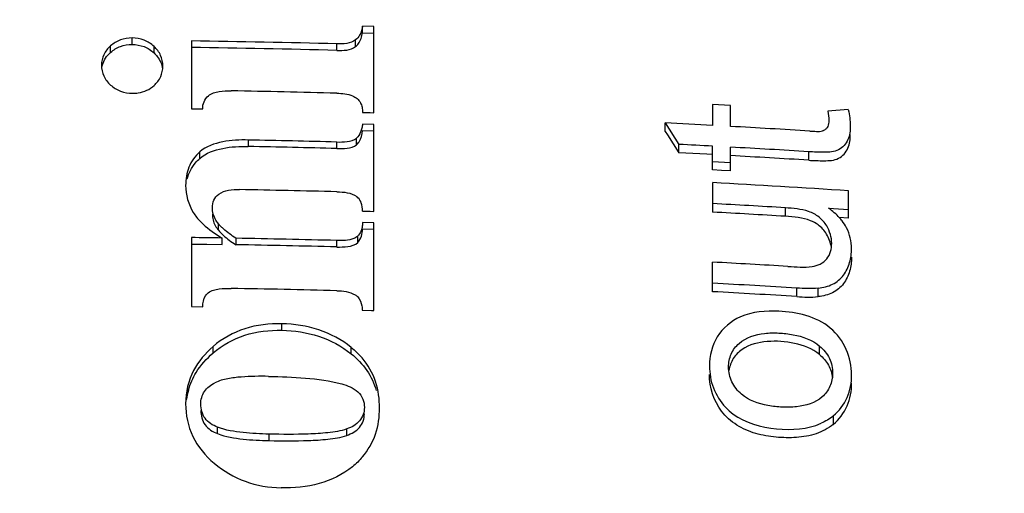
# Model space of a CAD drawing. Header units: millimetres. Extents: x 0 to 420, y 0 to 297.
# Tile 124 of 140: x 292.02 to 294.45, y 215.36 to 216.53. Entities that reach past the tile are written whole.
import ezdxf

# ---------------------------------------------------------------- set-up
doc = ezdxf.new("R2010")
doc.units = ezdxf.units.MM
doc.header["$LTSCALE"] = 23.1
doc.layers.get('0').update_dxf_attribs({"linetype": 'CONTINUOUS'})
doc.layers.add('DIM_PILOTEES', color=7, linetype='CONTINUOUS')
doc.styles.get("Standard").update_dxf_attribs({"font": 'txt', "width": 0.7})
doc.dimstyles.new('DIMSTYLE_6', dxfattribs={"dimtxt": 2.5, "dimasz": 3.5, "dimexe": 2, "dimexo": 0, "dimtad": 1, "dimdec": 0, "dimlfac": 3.333333, "dimdsep": 46, "dimtxsty": 'Standard', "dimblk": '_FILLED', "dimblk1": '_FILLED', "dimblk2": '_FILLED', "dimcen": 0.09, "dimazin": 2, "dimtp": 0.3, "dimtm": 0.3, "dimtfac": 1, "dimtdec": 0, "dimtofl": 0, "dimtmove": 0, "dimatfit": 3, "dimldrblk": '_FILLED', "dimfxl": 0, "dimtolj": 1, "dimarcsym": 0})

# ---------------------------------------------------------------- blocks, each defined once
blk = doc.blocks.new('_FILLED')
at = {"color": 0, "linetype": 'ByBlock'}
blk.add_solid([(0, 0), (-1, 0.14286), (-1, -0.14286)], dxfattribs=at)
blk = doc.blocks.new('*D11')
at = {"layer": 'DIM_PILOTEES', "color": 2, "linetype": 'Continuous'}
for p, q in [((284.3564, 208.748), (284.3564, 278.1603)), ((313.5164, 253.087), (313.5164, 278.1603)), ((284.3564, 276.1603), (298.9364, 276.1603)), ((313.5164, 276.1603), (298.9364, 276.1603))]:
    blk.add_line(p, q, dxfattribs=at)
at = {"layer": 'DIM_PILOTEES', "color": 2, "linetype": 'Continuous', "xscale": 3.5, "yscale": 3.5, "zscale": 3.5, "rotation": 180}
blk.add_blockref('_FILLED', (284.3564, 276.1603), dxfattribs=at)
at = {"layer": 'DIM_PILOTEES', "color": 2, "linetype": 'Continuous', "xscale": 3.5, "yscale": 3.5, "zscale": 3.5}
blk.add_blockref('_FILLED', (313.5164, 276.1603), dxfattribs=at)
at = {"layer": 'DIM_PILOTEES', "color": 2, "linetype": 'Continuous', "insert": (299.9323, 279.2853), "char_height": 2.5, "width": 14.464286, "attachment_point": 2, "line_spacing_factor": 0.9}
blk.add_mtext('{\\ftxt;\\W0.0001;\\H0.0001;\\~}{\\ftxt;\\W2.2857142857;\\H2.5; }{\\ftxt;\\W0.0001;\\H0.0001;\\~}{\\ftxt;\\W0.0001;\\H0.0001;\\~}{\\ftxt;\\W1.5714285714;\\H2.5; }{\\ftxt;\\W0.0001;\\H0.0001;\\~}', dxfattribs=at)

msp = doc.modelspace()

# ---------------------------------------------------------------- linework, layer by layer
at = {"color": 7, "linetype": 'Continuous'}
for p, q in [((292.8679, 216.4962), (292.8679, 216.5123)), ((292.8958, 216.5115), (292.8679, 216.5123)), ((292.8958, 216.2988), (292.8958, 216.5114)), ((292.2999, 216.4672), (292.2999, 216.4832)), ((292.8679, 216.4962), (292.8958, 216.4954)), ((292.2468, 216.4476), (292.2468, 216.4636)), ((292.3538, 216.4462), (292.3538, 216.4623)), ((292.4459, 216.4759), (292.4459, 216.3087)), ((292.8046, 216.4526), (292.8046, 216.4686)), ((292.851, 216.4622), (292.851, 216.4783)), ((293.7312, 216.3191), (293.7312, 216.2675)), ((293.7755, 216.3166), (293.7312, 216.3191)), ((293.7755, 216.265), (293.7755, 216.3166)), ((292.4459, 216.3087), (292.4738, 216.3082)), ((292.8679, 216.2997), (292.8865, 216.2992)), ((292.8865, 216.2992), (292.8958, 216.2989)), ((294.0658, 216.3064), (294.0156, 216.3023)), ((292.8958, 216.2699), (292.8679, 216.2707)), ((292.8958, 216.0552), (292.8958, 216.2698)), ((293.6142, 216.2528), (293.6142, 216.2736)), ((293.6142, 216.2736), (293.6483, 216.2208)), ((294.0151, 216.2647), (294.0137, 216.2623)), ((292.8679, 216.2546), (292.8958, 216.2538)), ((293.6142, 216.2528), (293.6199, 216.2439)), ((293.6199, 216.2439), (293.6483, 216.1999)), ((292.5863, 216.2315), (292.5863, 216.2155)), ((292.8046, 216.2106), (292.8046, 216.2266)), ((292.853, 216.2198), (292.853, 216.2358)), ((293.6483, 216.1999), (293.6483, 216.2208)), ((293.7312, 216.1578), (293.7312, 216.2164)), ((293.7755, 216.1553), (293.7755, 216.2139)), ((292.4668, 216.1862), (292.4668, 216.2022)), ((293.7172, 216.1963), (293.6483, 216.1999)), ((293.7312, 216.1955), (293.7172, 216.1963)), ((293.9682, 216.1816), (293.9682, 216.2026)), ((293.7312, 216.1786), (293.7755, 216.1762)), ((293.7533, 216.1565), (293.7312, 216.1578)), ((293.7755, 216.1553), (293.7533, 216.1565)), ((293.7312, 216.1262), (293.7312, 216.0537)), ((294.0663, 216.0391), (294.0663, 216.1062)), ((292.8679, 216.0561), (292.8865, 216.0556)), ((292.8865, 216.0556), (292.8958, 216.0554)), ((293.9107, 216.0434), (293.9107, 216.0643)), ((294.0171, 216.0632), (294.0663, 216.06)), ((292.5127, 216.0089), (292.5127, 216.0249)), ((292.8958, 216.0273), (292.8679, 216.0281)), ((292.8958, 215.8107), (292.8958, 216.0272)), ((294.0663, 216.0391), (294.0429, 216.0406)), ((292.8562, 215.9787), (292.8562, 215.9947)), ((292.8668, 216.0155), (292.8652, 216.0097)), ((292.8679, 216.0121), (292.8958, 216.0113)), ((292.4459, 215.9909), (292.4459, 215.8206)), ((292.4459, 215.9749), (292.4589, 215.9747)), ((292.4589, 215.9747), (292.4842, 215.9743)), ((292.4842, 215.9743), (292.5215, 215.9737)), ((292.5215, 215.9737), (292.5215, 215.9897)), ((292.5556, 215.9891), (292.5556, 215.9731)), ((292.8046, 215.9677), (292.8046, 215.9836)), ((293.7312, 215.8574), (293.7312, 215.9303)), ((293.9389, 215.8454), (293.9389, 215.8663)), ((293.9919, 215.8453), (293.9919, 215.8662)), ((292.4459, 215.8206), (292.4738, 215.8202)), ((292.8671, 215.8117), (292.8905, 215.811)), ((292.8905, 215.811), (292.8958, 215.8109)), ((292.8905, 215.811), (292.8958, 215.8109)), ((292.669, 215.7623), (292.669, 215.7783)), ((292.4994, 215.7062), (292.4994, 215.7221)), ((292.84, 215.7041), (292.84, 215.7201)), ((293.995, 215.7024), (293.995, 215.7233)), ((294.0288, 215.551), (294.0288, 215.5301)), ((292.5106, 215.5072), (292.5106, 215.5231)), ((292.8293, 215.5028), (292.8293, 215.5188)), ((292.6378, 215.49), (292.6378, 215.506))]:
    msp.add_line(p, q, dxfattribs=at)
for centre, radius, start, end in [((291.9685, 184.0931), 32.3863, 88.52063, 89.15529), ((291.9679, 184.1872), 32.2762, 88.51462, 89.15144), ((291.9693, 183.96), 32.3978, 88.52253, 88.98312), ((292.0015, 184.5304), 31.7841, 86.88038, 87.09164), ((292.0147, 184.7676), 31.5466, 86.44409, 86.8004), ((293.995, 216.2778), 0.0247, 287.7414, 293.3827), ((291.9698, 183.8206), 32.4167, 88.5243, 88.91026), ((291.9681, 183.8662), 32.3552, 88.51852, 88.90522), ((292.0021, 184.4741), 31.7893, 86.88199, 87.03171), ((292.0147, 184.7), 31.5631, 86.45155, 86.80208), ((292.0132, 184.8277), 31.4148, 86.43199, 86.78418), ((292.017, 184.6228), 31.5501, 86.27566, 86.88533), ((291.969, 183.6266), 32.488, 88.52615, 88.94961), ((292.8271, 216.0627), 0.04, 19.9957, 24.7819), ((292.0108, 184.4494), 31.672, 86.56092, 86.8862), ((292.563, 216.0487), 0.0651, 179.9552, 186.4805), ((292.0092, 184.5745), 31.5262, 86.54205, 86.86884), ((292.5958, 216.1548), 0.1782, 224.3528, 227.1922), ((292.5576, 216.0481), 0.0597, 186.4841, 193.3825), ((292.6077, 216.106), 0.1249, 220.4726, 224.4544), ((293.954, 215.9579), 0.1218, 37.6393, 42.1642), ((293.9592, 215.9621), 0.1152, 27.2676, 37.5958), ((292.6281, 216.1259), 0.1534, 224.4529, 227.7964), ((292.8295, 216.0209), 0.0374, 315.5864, 319.9856), ((291.9672, 183.3818), 32.6126, 89.02612, 89.15897), ((291.9689, 183.4723), 32.5221, 88.52757, 88.96641), ((291.9695, 183.6171), 32.3614, 88.52122, 88.96224), ((292.0109, 184.2708), 31.7062, 86.55319, 86.88968), ((292.012, 184.2269), 31.698, 86.51485, 86.89086), ((291.9699, 183.3663), 32.5042, 88.52847, 88.98755), ((292.0101, 184.3477), 31.5567, 86.49582, 86.87352), ((292.6053, 215.5675), 0.1734, 164.1403, 172.4178), ((293.8705, 215.6741), 0.1479, 223.4708, 233.2186)]:
    msp.add_arc(centre, radius, start, end, dxfattribs=at)
for points, knots in [([(293.8985, 217.7657), (294.1988, 217.5814), (294.7435, 217.1258), (295.1236, 216.5246), (295.2595, 216.2065)], [0, 0, 0, 0, 0.504632, 1, 1, 1, 1]), ([(294.4983, 216.7694), (294.6406, 216.582), (294.8799, 216.1731), (295.0748, 215.4933), (295.0928, 214.7886), (294.9325, 214.1005), (294.6038, 213.4683), (294.126, 212.9281), (293.5273, 212.5098), (293.0712, 212.3281), (292.8354, 212.2637)], [0, 0, 0, 0, 0.124435, 0.247559, 0.370141, 0.493086, 0.617207, 0.743042, 0.87073, 1, 1, 1, 1]), ([(292.2999, 216.4832), (292.2901, 216.4833), (292.2706, 216.4804), (292.2538, 216.4699), (292.2468, 216.4636)], [0, 0, 0, 0, 0.508296, 1, 1, 1, 1]), ([(292.3538, 216.4623), (292.3467, 216.4689), (292.3297, 216.4799), (292.3099, 216.4831), (292.2999, 216.4832)], [0, 0, 0, 0, 0.493301, 1, 1, 1, 1]), ([(292.851, 216.4622), (292.8536, 216.4643), (292.8625, 216.4737), (292.8665, 216.4867), (292.8679, 216.4961)], [0, 0, 0, 0, 0.257271, 1, 1, 1, 1]), ([(292.2468, 216.4636), (292.2399, 216.4575), (292.2281, 216.4432), (292.2243, 216.4248), (292.2243, 216.416)], [0, 0, 0, 0, 0.507711, 1, 1, 1, 1]), ([(292.2468, 216.4476), (292.2538, 216.4539), (292.2706, 216.4644), (292.2901, 216.4673), (292.2999, 216.4672)], [0, 0, 0, 0, 0.491688, 1, 1, 1, 1]), ([(292.2999, 216.4672), (292.3099, 216.4671), (292.3297, 216.4638), (292.3467, 216.4529), (292.3538, 216.4462)], [0, 0, 0, 0, 0.506703, 1, 1, 1, 1]), ([(292.3755, 216.414), (292.3755, 216.4229), (292.372, 216.4413), (292.3605, 216.456), (292.3538, 216.4623)], [0, 0, 0, 0, 0.490812, 1, 1, 1, 1]), ([(292.3538, 216.4462), (292.3566, 216.4436), (292.3669, 216.4327), (292.3735, 216.4181), (292.3749, 216.4071)], [0, 0, 0, 0, 0.258406, 1, 1, 1, 1]), ([(292.2243, 216.416), (292.2243, 216.4069), (292.228, 216.3882), (292.2399, 216.3734), (292.2469, 216.3671)], [0, 0, 0, 0, 0.490591, 1, 1, 1, 1]), ([(292.3538, 216.3657), (292.3606, 216.3718), (292.3722, 216.3866), (292.3755, 216.4051), (292.3755, 216.414)], [0, 0, 0, 0, 0.507051, 1, 1, 1, 1]), ([(292.2469, 216.3671), (292.254, 216.3607), (292.2709, 216.35), (292.2905, 216.3468), (292.3004, 216.3467)], [0, 0, 0, 0, 0.49372, 1, 1, 1, 1]), ([(292.3004, 216.3467), (292.3053, 216.3467), (292.3244, 216.3478), (292.3432, 216.3563), (292.3538, 216.3657)], [0, 0, 0, 0, 0.257633, 1, 1, 1, 1]), ([(292.4738, 216.3082), (292.4738, 216.3142), (292.4757, 216.3267), (292.4834, 216.3368), (292.488, 216.3408)], [0, 0, 0, 0, 0.494458, 1, 1, 1, 1]), ([(292.488, 216.3408), (292.4951, 216.3472), (292.5153, 216.3523), (292.5344, 216.3529), (292.5442, 216.3527)], [0, 0, 0, 0, 0.492049, 1, 1, 1, 1]), ([(292.8046, 216.347), (292.8177, 216.3467), (292.8357, 216.3452), (292.8514, 216.3366), (292.8546, 216.3337)], [0, 0, 0, 0, 0.752033, 1, 1, 1, 1]), ([(294.0708, 216.2658), (294.0709, 216.2545), (294.0685, 216.2313), (294.0432, 216.2023), (294.0051, 216.2009), (293.9808, 216.2018), (293.9682, 216.2026)], [0, 0, 0, 0, 0.238601, 0.477181, 0.73536, 1, 1, 1, 1]), ([(292.853, 216.2198), (292.8555, 216.2219), (292.8637, 216.2321), (292.8668, 216.2451), (292.8679, 216.2546)], [0, 0, 0, 0, 0.255523, 1, 1, 1, 1]), ([(293.9682, 216.1816), (293.9808, 216.1808), (294.0051, 216.18), (294.0432, 216.1813), (294.0684, 216.2103), (294.0709, 216.2335), (294.0708, 216.2448)], [0, 0, 0, 0, 0.264644, 0.522816, 0.761417, 1, 1, 1, 1]), ([(293.9713, 216.2534), (293.9766, 216.2531), (293.9869, 216.2528), (293.9976, 216.2526), (294.0026, 216.2543)], [0, 0, 0, 0, 0.503901, 1, 1, 1, 1]), ([(292.5863, 216.2315), (292.5652, 216.2319), (292.5238, 216.2302), (292.4822, 216.2157), (292.4668, 216.2021)], [0, 0, 0, 0, 0.507661, 1, 1, 1, 1]), ([(292.4668, 216.1862), (292.4822, 216.1997), (292.5238, 216.2143), (292.5652, 216.2159), (292.5863, 216.2155)], [0, 0, 0, 0, 0.492327, 1, 1, 1, 1]), ([(292.8046, 216.2266), (292.813, 216.2264), (292.8293, 216.2267), (292.8469, 216.2304), (292.853, 216.2358)], [0, 0, 0, 0, 0.508462, 1, 1, 1, 1]), ([(292.8046, 216.2106), (292.813, 216.2104), (292.8293, 216.2107), (292.8469, 216.2144), (292.853, 216.2198)], [0, 0, 0, 0, 0.508545, 1, 1, 1, 1]), ([(292.4668, 216.2021), (292.4552, 216.1919), (292.4365, 216.1659), (292.4318, 216.1347), (292.4318, 216.1195)], [0, 0, 0, 0, 0.504541, 1, 1, 1, 1]), ([(292.4356, 216.1355), (292.4394, 216.1499), (292.4489, 216.1686), (292.463, 216.1828), (292.4668, 216.1862)], [0, 0, 0, 0, 0.744461, 1, 1, 1, 1]), ([(292.4979, 216.0647), (292.4979, 216.071), (292.4998, 216.0839), (292.5084, 216.0943), (292.5135, 216.098)], [0, 0, 0, 0, 0.494681, 1, 1, 1, 1]), ([(292.5127, 216.0249), (292.5103, 216.0277), (292.5018, 216.0393), (292.4979, 216.0541), (292.4979, 216.0647)], [0, 0, 0, 0, 0.257522, 1, 1, 1, 1]), ([(294.0126, 216.0198), (294.0077, 216.028), (293.9947, 216.0429), (293.9684, 216.0565), (293.9396, 216.0618), (293.9204, 216.0637), (293.9107, 216.0643)], [0, 0, 0, 0, 0.246807, 0.498353, 0.750501, 1, 1, 1, 1]), ([(293.9913, 216.0222), (293.9857, 216.0264), (293.9606, 216.0398), (293.9317, 216.0421), (293.9107, 216.0434)], [0, 0, 0, 0, 0.251568, 1, 1, 1, 1]), ([(292.8046, 215.9676), (292.8137, 215.9674), (292.8311, 215.9677), (292.8501, 215.9724), (292.8562, 215.9787)], [0, 0, 0, 0, 0.509502, 1, 1, 1, 1]), ([(293.977, 215.9192), (293.9904, 215.9212), (294.0174, 215.9345), (294.0251, 215.963), (294.025, 215.9762)], [0, 0, 0, 0, 0.507853, 1, 1, 1, 1]), ([(293.9919, 215.8662), (294.004, 215.8677), (294.0279, 215.8729), (294.0561, 215.8966), (294.0705, 215.9289), (294.0739, 215.9519), (294.0739, 215.9634)], [0, 0, 0, 0, 0.260207, 0.508962, 0.753774, 1, 1, 1, 1]), ([(294.0739, 215.9425), (294.0739, 215.931), (294.0705, 215.9079), (294.0561, 215.8756), (294.0279, 215.852), (294.004, 215.8468), (293.9919, 215.8453)], [0, 0, 0, 0, 0.246253, 0.491042, 0.739812, 1, 1, 1, 1]), ([(293.9171, 215.9196), (293.9271, 215.919), (293.947, 215.9182), (293.9672, 215.9177), (293.977, 215.9192)], [0, 0, 0, 0, 0.501757, 1, 1, 1, 1]), ([(292.4738, 215.8202), (292.4738, 215.8295), (292.4765, 215.843), (292.4851, 215.8525), (292.4876, 215.8546)], [0, 0, 0, 0, 0.743071, 1, 1, 1, 1]), ([(292.4876, 215.8546), (292.495, 215.8607), (292.5153, 215.8651), (292.5344, 215.8656), (292.5442, 215.8655)], [0, 0, 0, 0, 0.493756, 1, 1, 1, 1]), ([(292.8495, 215.8499), (292.852, 215.8485), (292.8607, 215.8414), (292.8647, 215.8302), (292.8664, 215.8222)], [0, 0, 0, 0, 0.259416, 1, 1, 1, 1]), ([(294.074, 215.6523), (294.074, 215.6736), (294.065, 215.7173), (294.0246, 215.7724), (293.962, 215.8023), (293.9169, 215.8077), (293.8944, 215.8091)], [0, 0, 0, 0, 0.240261, 0.489853, 0.745116, 1, 1, 1, 1]), ([(292.669, 215.7783), (292.6383, 215.7789), (292.5768, 215.7721), (292.5221, 215.7416), (292.4994, 215.7221)], [0, 0, 0, 0, 0.506438, 1, 1, 1, 1]), ([(292.84, 215.7201), (292.8163, 215.7391), (292.7611, 215.7687), (292.6997, 215.7776), (292.669, 215.7783)], [0, 0, 0, 0, 0.49755, 1, 1, 1, 1]), ([(293.7999, 215.795), (293.777, 215.7848), (293.7354, 215.7508), (293.7237, 215.699), (293.7236, 215.6742)], [0, 0, 0, 0, 0.50338, 1, 1, 1, 1]), ([(292.4994, 215.7062), (292.5221, 215.7257), (292.5768, 215.7561), (292.6383, 215.763), (292.669, 215.7623)], [0, 0, 0, 0, 0.49351, 1, 1, 1, 1]), ([(292.669, 215.7623), (292.6996, 215.7616), (292.7611, 215.7527), (292.8163, 215.7231), (292.84, 215.7041)], [0, 0, 0, 0, 0.502446, 1, 1, 1, 1]), ([(293.7707, 215.6715), (293.7707, 215.6824), (293.7748, 215.7046), (293.8024, 215.7413), (293.8488, 215.7557), (293.8947, 215.7561), (293.9415, 215.751), (293.9771, 215.7388), (293.995, 215.7233)], [0, 0, 0, 0, 0.119199, 0.238423, 0.483963, 0.612224, 0.741563, 1, 1, 1, 1]), ([(293.995, 215.7024), (293.9779, 215.7172), (293.9332, 215.7329), (293.8673, 215.7378), (293.8112, 215.7248), (293.7805, 215.6937), (293.7732, 215.6735), (293.7716, 215.6633)], [0, 0, 0, 0, 0.257999, 0.514668, 0.761969, 0.881678, 1, 1, 1, 1]), ([(292.84, 215.7041), (292.8547, 215.6924), (292.8809, 215.6652), (292.8969, 215.6309), (292.902, 215.6133)], [0, 0, 0, 0, 0.506052, 1, 1, 1, 1]), ([(293.995, 215.7233), (294.0048, 215.7149), (294.0218, 215.6947), (294.0272, 215.6687), (294.0272, 215.6562)], [0, 0, 0, 0, 0.510096, 1, 1, 1, 1]), ([(292.91, 215.5704), (292.91, 215.5924), (292.9041, 215.6373), (292.8815, 215.6771), (292.8669, 215.6942)], [0, 0, 0, 0, 0.494889, 1, 1, 1, 1]), ([(293.995, 215.7024), (294.0036, 215.695), (294.0187, 215.6779), (294.0254, 215.6559), (294.0266, 215.6451)], [0, 0, 0, 0, 0.509333, 1, 1, 1, 1]), ([(293.7236, 215.6742), (293.7236, 215.656), (293.7298, 215.6185), (293.7502, 215.586), (293.7632, 215.5723)], [0, 0, 0, 0, 0.491272, 1, 1, 1, 1]), ([(293.8026, 215.6045), (293.7928, 215.613), (293.7761, 215.6332), (293.7708, 215.6591), (293.7707, 215.6715)], [0, 0, 0, 0, 0.509819, 1, 1, 1, 1]), ([(294.0272, 215.6562), (294.0272, 215.6453), (294.0231, 215.6231), (293.9956, 215.5863), (293.9489, 215.5724), (293.903, 215.572), (293.8562, 215.5767), (293.8204, 215.5889), (293.8026, 215.6045)], [0, 0, 0, 0, 0.119278, 0.238418, 0.483849, 0.612187, 0.741544, 1, 1, 1, 1]), ([(292.4691, 215.5801), (292.4691, 215.591), (292.4752, 215.614), (292.4941, 215.6278), (292.5042, 215.6328)], [0, 0, 0, 0, 0.491254, 1, 1, 1, 1]), ([(292.6364, 215.6485), (292.614, 215.649), (292.5802, 215.6487), (292.5359, 215.6434), (292.514, 215.6378), (292.5042, 215.6328)], [0, 0, 0, 0, 0.501993, 0.752081, 1, 1, 1, 1]), ([(292.6364, 215.6485), (292.6666, 215.6479), (292.727, 215.6451), (292.7877, 215.6383), (292.8168, 215.6301)], [0, 0, 0, 0, 0.499864, 1, 1, 1, 1]), ([(294.0288, 215.5301), (294.0165, 215.5199), (293.9869, 215.5044), (293.9379, 215.4964), (293.8875, 215.4973), (293.8371, 215.5058), (293.7896, 215.5261), (293.7397, 215.5707), (293.7235, 215.6216), (293.7235, 215.6534)], [0, 0, 0, 0, 0.121191, 0.246048, 0.373127, 0.501801, 0.630802, 0.758587, 1, 1, 1, 1]), ([(294.0288, 215.551), (294.0434, 215.5631), (294.0674, 215.5947), (294.074, 215.6333), (294.074, 215.6523)], [0, 0, 0, 0, 0.499147, 1, 1, 1, 1]), ([(294.0288, 215.5301), (294.0434, 215.5422), (294.0674, 215.5737), (294.074, 215.6124), (294.074, 215.6314)], [0, 0, 0, 0, 0.49913, 1, 1, 1, 1]), ([(292.8168, 215.6301), (292.831, 215.6262), (292.8526, 215.6175), (292.8703, 215.5933), (292.8726, 215.5789), (292.8726, 215.5719)], [0, 0, 0, 0, 0.510218, 0.758605, 1, 1, 1, 1]), ([(292.4318, 215.5811), (292.4318, 215.5536), (292.4432, 215.4967), (292.4805, 215.4523), (292.5023, 215.4342)], [0, 0, 0, 0, 0.492321, 1, 1, 1, 1]), ([(292.5106, 215.5231), (292.4987, 215.5276), (292.4759, 215.5418), (292.4691, 215.568), (292.4691, 215.5801)], [0, 0, 0, 0, 0.511634, 1, 1, 1, 1]), ([(292.4691, 215.5642), (292.4691, 215.5521), (292.4759, 215.5259), (292.4987, 215.5117), (292.5106, 215.5072)], [0, 0, 0, 0, 0.488361, 1, 1, 1, 1]), ([(292.8726, 215.5719), (292.8726, 215.5601), (292.8636, 215.5348), (292.8409, 215.5231), (292.8293, 215.5188)], [0, 0, 0, 0, 0.488469, 1, 1, 1, 1]), ([(292.8677, 215.4497), (292.8818, 215.4662), (292.904, 215.5049), (292.91, 215.5488), (292.91, 215.5704)], [0, 0, 0, 0, 0.501713, 1, 1, 1, 1]), ([(292.8293, 215.5028), (292.8408, 215.5072), (292.8636, 215.5189), (292.8726, 215.5441), (292.8726, 215.5559)], [0, 0, 0, 0, 0.51155, 1, 1, 1, 1]), ([(293.7819, 215.5556), (293.8121, 215.5331), (293.8877, 215.5135), (293.965, 215.5179), (293.9987, 215.5327)], [0, 0, 0, 0, 0.505628, 1, 1, 1, 1]), ([(292.6378, 215.506), (292.6163, 215.5064), (292.5736, 215.5087), (292.5306, 215.5155), (292.5106, 215.5231)], [0, 0, 0, 0, 0.500232, 1, 1, 1, 1]), ([(292.8293, 215.5188), (292.8144, 215.5132), (292.7822, 215.5089), (292.7183, 215.5049), (292.67, 215.5053), (292.6378, 215.506)], [0, 0, 0, 0, 0.248231, 0.498298, 1, 1, 1, 1]), ([(292.5106, 215.5072), (292.5307, 215.4996), (292.5736, 215.4927), (292.6163, 215.4905), (292.6378, 215.49)], [0, 0, 0, 0, 0.499767, 1, 1, 1, 1]), ([(292.6378, 215.49), (292.67, 215.4894), (292.7183, 215.489), (292.7822, 215.4929), (292.8144, 215.4973), (292.8293, 215.5028)], [0, 0, 0, 0, 0.501707, 0.751774, 1, 1, 1, 1]), ([(292.5023, 215.4342), (292.525, 215.4153), (292.5773, 215.3843), (292.6372, 215.3743), (292.6671, 215.3736)], [0, 0, 0, 0, 0.497327, 1, 1, 1, 1]), ([(292.8433, 215.4258), (292.8197, 215.4063), (292.7616, 215.3781), (292.6986, 215.373), (292.6671, 215.3736)], [0, 0, 0, 0, 0.493494, 1, 1, 1, 1])]:
    msp.add_open_spline(points, degree=3, knots=knots, dxfattribs=at)
for points in [[(292.8679, 216.5122), (292.8668, 216.5046), (292.8647, 216.4969), (292.8609, 216.4902)], [(292.8609, 216.4902), (292.8584, 216.4857), (292.8551, 216.4815), (292.851, 216.4783)], [(292.851, 216.4783), (292.8387, 216.4684), (292.8204, 216.4682), (292.8046, 216.4686)], [(292.8046, 216.4525), (292.8204, 216.4521), (292.8387, 216.4523), (292.851, 216.4622)], [(292.2248, 216.4078), (292.2262, 216.4198), (292.2319, 216.4316), (292.2398, 216.4406)], [(292.2398, 216.4406), (292.242, 216.4431), (292.2443, 216.4454), (292.2468, 216.4476)], [(292.8546, 216.3337), (292.8578, 216.3307), (292.8606, 216.3272), (292.8627, 216.3234)], [(292.8627, 216.3234), (292.8645, 216.3199), (292.8659, 216.3161), (292.8667, 216.3122)], [(292.8667, 216.3122), (292.8676, 216.3081), (292.8679, 216.3039), (292.8679, 216.2997)], [(294.0156, 216.3023), (294.0167, 216.2948), (294.0177, 216.2872), (294.0177, 216.2796)], [(294.0658, 216.3064), (294.0688, 216.2931), (294.0707, 216.2794), (294.0708, 216.2658)], [(292.8679, 216.2707), (292.8675, 216.2673), (292.867, 216.2639), (292.8662, 216.2606)], [(294.0137, 216.2623), (294.0124, 216.2605), (294.0107, 216.2588), (294.0089, 216.2574)], [(294.0177, 216.2796), (294.0177, 216.2746), (294.0172, 216.2693), (294.0151, 216.2647)], [(292.8633, 216.2513), (292.8611, 216.2455), (292.8577, 216.2399), (292.853, 216.2358)], [(292.8662, 216.2606), (292.8655, 216.2574), (292.8645, 216.2543), (292.8633, 216.2513)], [(294.0089, 216.2574), (294.0076, 216.2565), (294.0063, 216.2557), (294.0048, 216.2551)], [(292.4318, 216.1195), (292.4318, 216.0964), (292.4388, 216.0727), (292.4506, 216.0529)], [(292.5135, 216.098), (292.5276, 216.1083), (292.5471, 216.1095), (292.5646, 216.1092)], [(292.8046, 216.1039), (292.8215, 216.1034), (292.8403, 216.102), (292.8537, 216.0918)], [(292.8635, 216.0795), (292.8613, 216.0843), (292.8579, 216.0887), (292.8537, 216.0918)], [(292.8679, 216.0562), (292.8679, 216.063), (292.8671, 216.07), (292.8648, 216.0764)], [(292.4506, 216.0529), (292.4555, 216.0446), (292.4617, 216.0371), (292.4684, 216.0302)], [(294.0443, 216.0397), (294.0363, 216.0486), (294.027, 216.0564), (294.0171, 216.0632)], [(292.4747, 216.0241), (292.4889, 216.0109), (292.505, 215.9998), (292.5215, 215.9897)], [(292.4996, 216.0343), (292.5018, 216.025), (292.5065, 216.0162), (292.5127, 216.0089)], [(292.8679, 216.0281), (292.8679, 216.0239), (292.8676, 216.0197), (292.8668, 216.0155)], [(294.0123, 215.9992), (294.007, 216.0081), (293.9997, 216.0161), (293.9913, 216.0222)], [(294.025, 215.9762), (294.025, 215.9913), (294.0203, 216.0068), (294.0126, 216.0198)], [(292.5127, 216.0089), (292.5205, 215.9998), (292.5298, 215.9918), (292.5394, 215.9845)], [(292.5556, 215.9891), (292.5449, 215.9961), (292.5345, 216.0037), (292.525, 216.0123)], [(292.8562, 215.9947), (292.8536, 215.992), (292.8502, 215.99), (292.8467, 215.9886)], [(292.8562, 215.9787), (292.8645, 215.9871), (292.8679, 216.0003), (292.8679, 216.0121)], [(292.8652, 216.0097), (292.8637, 216.005), (292.8613, 216.0006), (292.8582, 215.9968)], [(294.0241, 215.9669), (294.0224, 215.9782), (294.0183, 215.9894), (294.0123, 215.9992)], [(294.0739, 215.9634), (294.0739, 215.9811), (294.0696, 215.9992), (294.0616, 216.0148)], [(292.5394, 215.9845), (292.5446, 215.9805), (292.55, 215.9767), (292.5556, 215.9731)], [(292.8467, 215.9886), (292.8336, 215.9832), (292.8187, 215.9833), (292.8046, 215.9836)], [(292.8046, 215.8598), (292.8199, 215.8594), (292.8362, 215.8575), (292.8495, 215.8499)], [(293.9919, 215.8662), (293.9744, 215.8639), (293.9565, 215.8652), (293.9389, 215.8663)], [(293.9389, 215.8454), (293.9565, 215.8443), (293.9744, 215.843), (293.9919, 215.8453)], [(292.8664, 215.8222), (292.8671, 215.8188), (292.8682, 215.815), (292.8667, 215.8118)], [(293.8944, 215.8091), (293.8627, 215.811), (293.829, 215.8081), (293.7999, 215.795)], [(292.4994, 215.7221), (292.4802, 215.7055), (292.4632, 215.6855), (292.4514, 215.6631)], [(292.4579, 215.6584), (292.469, 215.6764), (292.4835, 215.6924), (292.4994, 215.7062)], [(292.84, 215.7201), (292.8497, 215.7123), (292.8588, 215.7037), (292.8669, 215.6942)], [(292.4514, 215.6631), (292.4384, 215.6382), (292.4318, 215.6092), (292.4318, 215.5811)], [(292.4385, 215.6149), (292.4429, 215.6302), (292.4495, 215.6449), (292.4579, 215.6584)], [(294.0288, 215.551), (294.0198, 215.5435), (294.0095, 215.5374), (293.9987, 215.5327)], [(292.8677, 215.4497), (292.8603, 215.441), (292.8521, 215.4331), (292.8433, 215.4258)]]:
    msp.add_open_spline(points, degree=3, dxfattribs=at)

# ---------------------------------------------------------------- dimensions: what is measured, and where the dimension line sits
at = {"layer": 'DIM_PILOTEES', "color": 2, "linetype": 'Continuous'}
dim = msp.add_linear_dim(base=(313.5164, 276.1603), p1=(284.3564, 208.748), p2=(313.5164, 253.087), text='{\\ftxt;\\W0.0001;\\H0.0001;\\~}{\\ftxt;\\W2.2857142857;\\H2.5; }{\\ftxt;\\W0.0001;\\H0.0001;\\~}{\\ftxt;\\W0.0001;\\H0.0001;\\~}{\\ftxt;\\W1.5714285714;\\H2.5; }{\\ftxt;\\W0.0001;\\H0.0001;\\~}', dimstyle='DIMSTYLE_6', dxfattribs=at)
dim.commit()
dim.dimension.update_dxf_attribs({"geometry": '*D11', "text_midpoint": (300.8252, 276.1603), "dimtype": 160})

doc.saveas('drawing.dxf')
